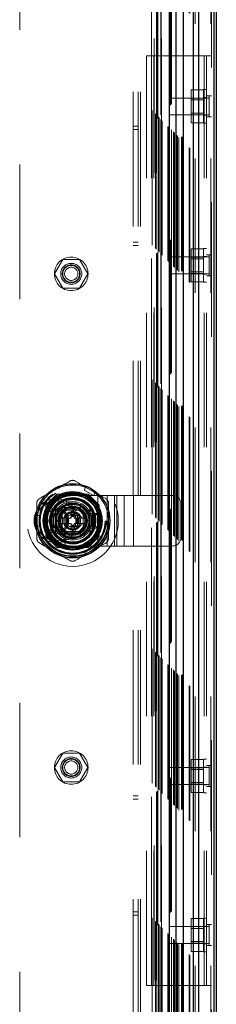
# Model space of a CAD drawing. Header units: inches. Extents: x 0.2 to 10.8, y 0.2 to 8.2.
# Tile 83 of 164: x 4.326 to 4.472, y 3.757 to 4.488. Entities that reach past the tile are written whole.
import ezdxf

# ---------------------------------------------------------------- set-up
doc = ezdxf.new("R2010")
doc.units = ezdxf.units.IN
doc.header["$MEASUREMENT"] = 0
doc.linetypes.add('HIDDEN', pattern=[0.075, 0.05, -0.025])

msp = doc.modelspace()

# ---------------------------------------------------------------- linework, layer by layer
at = {"color": 7, "linetype": 'HIDDEN', "lineweight": 18}
for p, q in [((4.4675754, 3.085296), (4.4675754, 5.1520855)), ((4.4681026, 5.1527937), (4.4681026, 3.085296)), ((4.4548571, 3.085296), (4.4548571, 5.146546)), ((4.4561299, 3.085296), (4.4561299, 5.1467013)), ((4.4515051, 3.0934764), (4.4515051, 5.1386057)), ((4.4520594, 3.0929307), (4.4520594, 5.1391535)), ((4.4429821, 3.1019994), (4.4429821, 5.1300827)), ((4.4440034, 3.1009586), (4.4440034, 5.1311235)), ((4.4460233, 3.1014382), (4.4460233, 5.1306439)), ((4.4467032, 3.1013741), (4.4467032, 5.1307081)), ((4.4358426, 3.1091389), (4.4358426, 5.1229432)), ((4.436281, 3.1087005), (4.436281, 5.1233816)), ((4.4367801, 5.1239057), (4.4367801, 3.1081764)), ((4.4370624, 3.1079191), (4.4370624, 5.1241631)), ((4.4377373, 5.124836), (4.4377373, 3.1072475)), ((4.4384538, 3.1065277), (4.4384538, 5.1255545)), ((4.4385342, 5.1256361), (4.4385342, 3.1064462)), ((4.4385527, 3.1064094), (4.4385527, 5.1256728)), ((4.4399097, 3.1050657), (4.4399097, 5.1270088)), ((4.4401541, 3.1048274), (4.4401541, 5.1272547)), ((4.4402439, 3.1047376), (4.4402439, 5.1273445)), ((4.4407323, 3.1042492), (4.4407323, 5.1278329)), ((4.442439, 3.1025404), (4.442439, 5.1295408)), ((4.4284622, 5.1155629), (4.4284622, 3.1165193)), ((4.4286351, 3.1163464), (4.4286351, 5.1157357)), ((4.4291927, 3.1157889), (4.4291927, 5.1162933)), ((4.4293372, 3.1156443), (4.4293372, 5.1164379)), ((4.4293372, 3.1156443), (4.4293372, 5.1164379)), ((4.4306836, 5.1178102), (4.4306836, 3.1142739)), ((4.4307122, 3.1142693), (4.4307122, 5.1178129)), ((4.4309622, 3.1140193), (4.4309622, 5.1180629)), ((4.4309622, 5.1180629), (4.4309622, 3.1140193)), ((4.4312122, 3.1137693), (4.4312122, 5.1183129)), ((4.4317122, 3.1132693), (4.4317122, 5.1188129)), ((4.4237092, 5.110809), (4.4237092, 3.1212736)), ((4.4241462, 3.1208353), (4.4241462, 5.1112469)), ((4.4266005, 3.118381), (4.4266005, 5.1137011)), ((4.4270643, 3.1179172), (4.4270643, 5.114165)), ((4.4274887, 5.114601), (4.4274887, 3.1174816)), ((4.4101526, 3.134746), (4.4101526, 5.097296)), ((4.4137526, 3.134746), (4.4137526, 5.097296)), ((4.4155526, 3.134746), (4.4155526, 5.097296)), ((4.4155526, 3.134746), (4.4155526, 5.097296)), ((4.4256487, 5.0745161), (4.4256487, 3.1575661)), ((4.4256487, 5.0745161), (4.4256487, 3.1575661)), ((4.4274487, 5.0745161), (4.4274487, 3.1575661)), ((4.4310487, 5.0745161), (4.4310487, 3.1575661)), ((4.3260487, 4.9807661), (4.3260487, 3.2513161)), ((4.4200026, 4.461446), (4.4236026, 4.461446)), ((4.4200026, 3.770646), (4.4200026, 4.461446)), ((4.4236026, 3.770646), (4.4236026, 4.461446)), ((4.4236026, 4.461446), (4.4254026, 4.461446)), ((4.4254026, 3.770646), (4.4254026, 4.461446)), ((4.4254026, 3.770646), (4.4254026, 4.461446)), ((4.4254026, 4.461446), (4.4627026, 4.461446)), ((4.4627026, 3.770646), (4.4627026, 4.461446)), ((4.4627026, 4.461446), (4.4681026, 4.461446)), ((4.4627026, 3.770646), (4.4627026, 4.461446)), ((4.4645026, 3.770646), (4.4645026, 4.461446)), ((4.4622526, 4.4362436), (4.4530026, 4.4362436)), ((4.4530026, 4.4362436), (4.4530026, 4.4300948)), ((4.4622526, 4.411446), (4.4622526, 4.436446)), ((4.4645026, 4.436446), (4.4622526, 4.436446)), ((4.4368526, 4.430196), (4.4368526, 4.417696)), ((4.4665401, 4.430196), (4.4368526, 4.430196)), ((4.4622526, 4.4300948), (4.4530026, 4.4300948)), ((4.4530026, 4.4300948), (4.4530026, 4.4177972)), ((4.4622526, 4.4288435), (4.4530026, 4.4288435)), ((4.4645026, 4.430571), (4.4622526, 4.430571)), ((4.4681026, 4.4317585), (4.4645026, 4.4317585)), ((4.4665401, 4.4317585), (4.4665401, 4.4161335)), ((4.4368526, 4.417696), (4.4665401, 4.417696)), ((4.4530026, 4.4190485), (4.4622526, 4.4190485)), ((4.4622526, 4.4177972), (4.4530026, 4.4177972)), ((4.4530026, 4.4177972), (4.4530026, 4.4116484)), ((4.4622526, 4.417321), (4.4645026, 4.417321)), ((4.4681026, 4.4161335), (4.4645026, 4.4161335)), ((4.4137526, 4.409271), (4.4101526, 4.409271)), ((4.4101526, 4.406771), (4.4137526, 4.406771)), ((4.4622526, 4.4116484), (4.4530026, 4.4116484)), ((4.4622526, 4.411446), (4.4645026, 4.411446)), ((4.4101526, 4.323021), (4.4137526, 4.323021)), ((4.4101526, 4.320521), (4.4137526, 4.320521)), ((4.4622526, 4.3181436), (4.4530026, 4.3181436)), ((4.4530026, 4.3181436), (4.4530026, 4.3119948)), ((4.4622526, 4.293346), (4.4622526, 4.318346)), ((4.4645026, 4.318346), (4.4622526, 4.318346)), ((4.4368526, 4.312096), (4.4368526, 4.299596)), ((4.4665401, 4.312096), (4.4368526, 4.312096)), ((4.4622526, 4.3119948), (4.4530026, 4.3119948)), ((4.4530026, 4.3119948), (4.4530026, 4.2996972)), ((4.4622526, 4.3107435), (4.4530026, 4.3107435)), ((4.4645026, 4.312471), (4.4622526, 4.312471)), ((4.4681026, 4.3136585), (4.4645026, 4.3136585)), ((4.4665401, 4.3136585), (4.4665401, 4.2980335)), ((4.35805, 4.3101505), (4.3519012, 4.2995005)), ((4.3703475, 4.3101505), (4.35805, 4.3101505)), ((4.3764963, 4.2995005), (4.3703475, 4.3101505)), ((4.3519012, 4.2995005), (4.35805, 4.2888505)), ((4.3703475, 4.2888505), (4.3764963, 4.2995005)), ((4.4368526, 4.299596), (4.4665401, 4.299596)), ((4.4530026, 4.3009485), (4.4622526, 4.3009485)), ((4.4622526, 4.2996972), (4.4530026, 4.2996972)), ((4.4530026, 4.2996972), (4.4530026, 4.2935484)), ((4.4622526, 4.299221), (4.4645026, 4.299221)), ((4.4681026, 4.2980335), (4.4645026, 4.2980335)), ((4.35805, 4.2888505), (4.3703475, 4.2888505)), ((4.4622526, 4.2935484), (4.4530026, 4.2935484)), ((4.4622526, 4.293346), (4.4645026, 4.293346)), ((4.3536239, 4.1358161), (4.3453987, 4.1275909)), ((4.3537139, 4.1357261), (4.3454887, 4.1275009)), ((4.3767236, 4.1358161), (4.3536239, 4.1358161)), ((4.3768135, 4.1357261), (4.3537139, 4.1357261)), ((4.3742845, 4.1356361), (4.3562429, 4.1356361)), ((4.3738623, 4.1387184), (4.3751416, 4.1409341)), ((4.3738623, 4.1387184), (4.3806814, 4.1347813)), ((4.3819607, 4.1369971), (4.3751416, 4.1409341)), ((4.3849487, 4.1275909), (4.3767236, 4.1358161)), ((4.3806814, 4.1347813), (4.3819607, 4.1369971)), ((4.3453987, 4.1275909), (4.3453987, 4.1044912)), ((4.3454887, 4.1275009), (4.3454887, 4.1044013)), ((4.3652627, 4.1347021), (4.3840127, 4.1347021)), ((4.3840127, 4.0972021), (4.3840127, 4.1347021)), ((4.3840127, 4.1347021), (4.3979186, 4.1347021)), ((4.3840127, 4.0972021), (4.3840127, 4.1347021)), ((4.3850387, 4.1275009), (4.3849487, 4.1275909)), ((4.3849487, 4.1044912), (4.3849487, 4.1275909)), ((4.3850387, 4.1044013), (4.3850387, 4.1275009)), ((4.3909656, 4.0972021), (4.3909656, 4.1347021)), ((4.3963993, 4.0972021), (4.3963993, 4.1347021)), ((4.3979186, 4.0972021), (4.3979186, 4.1347021)), ((4.3979186, 4.1347021), (4.4033522, 4.1347021)), ((4.4033522, 4.0972021), (4.4033522, 4.1347021)), ((4.4033522, 4.1347021), (4.4103052, 4.1347021)), ((4.4103052, 4.0972021), (4.4103052, 4.1347021)), ((4.4103052, 4.1347021), (4.4392627, 4.1347021)), ((4.4103052, 4.0972021), (4.4103052, 4.1347021)), ((4.4455127, 4.1034521), (4.4455127, 4.1284521)), ((4.3455787, 4.1249719), (4.3455787, 4.1069303)), ((4.3538985, 4.1159511), (4.3595811, 4.1257936)), ((4.3573877, 4.1238271), (4.3573877, 4.1080771)), ((4.3731377, 4.1238271), (4.3573877, 4.1238271)), ((4.3573897, 4.1216911), (4.3573897, 4.1102111)), ((4.3710037, 4.1238251), (4.3595237, 4.1238251)), ((4.3595811, 4.1257936), (4.3709463, 4.1257936)), ((4.3640826, 4.1218566), (4.3640826, 4.1207739)), ((4.3640826, 4.1218566), (4.3664448, 4.1218566)), ((4.3640826, 4.1207739), (4.3664448, 4.1207739)), ((4.3640826, 4.1207739), (4.3640826, 4.1203802)), ((4.3640826, 4.1203802), (4.3664448, 4.1203802)), ((4.3640826, 4.1203802), (4.3640826, 4.1202073)), ((4.3640826, 4.1202073), (4.3640826, 4.119569)), ((4.3640826, 4.1202073), (4.3664448, 4.1202073)), ((4.3664448, 4.1218566), (4.3664448, 4.1207739)), ((4.3664448, 4.1207739), (4.3664448, 4.1203802)), ((4.3664448, 4.1203802), (4.3664448, 4.1202073)), ((4.3664448, 4.1202073), (4.3664448, 4.119569)), ((4.3709463, 4.1257936), (4.3766289, 4.1159511)), ((4.3731377, 4.1080771), (4.3731377, 4.1238271)), ((4.3731377, 4.1102111), (4.3731377, 4.1216911)), ((4.3815824, 4.1214629), (4.3734182, 4.1214629)), ((4.3776377, 4.1104521), (4.3776377, 4.1214521)), ((4.3791377, 4.1199521), (4.3776377, 4.1214521)), ((4.3776377, 4.1214521), (4.3836377, 4.1214521)), ((4.3821377, 4.1199521), (4.3836377, 4.1214521)), ((4.3836377, 4.1214521), (4.3836377, 4.1104521)), ((4.3849487, 4.1069303), (4.3849487, 4.1249719)), ((4.3386889, 4.1198881), (4.3412474, 4.1198881)), ((4.3386889, 4.1120141), (4.3386889, 4.1198881)), ((4.3412474, 4.1120141), (4.3412474, 4.1198881)), ((4.3595811, 4.1061086), (4.3538985, 4.1159511)), ((4.3604409, 4.1179196), (4.3550351, 4.1179196)), ((4.3604409, 4.1139826), (4.3550351, 4.1139826)), ((4.3550351, 4.1139826), (4.3550888, 4.1138895)), ((4.3604409, 4.1179196), (4.3604409, 4.1139826)), ((4.3608346, 4.1179196), (4.3604409, 4.1179196)), ((4.3608346, 4.1139826), (4.3604409, 4.1139826)), ((4.3608346, 4.1179196), (4.3608346, 4.1139826)), ((4.3610075, 4.1179196), (4.3608346, 4.1179196)), ((4.3610075, 4.1139826), (4.3608346, 4.1139826)), ((4.3616459, 4.1179196), (4.3610075, 4.1179196)), ((4.3610075, 4.1179196), (4.3610075, 4.1139826)), ((4.3616459, 4.1139826), (4.3610075, 4.1139826)), ((4.3620634, 4.1179196), (4.3616459, 4.1179196)), ((4.3616459, 4.1179196), (4.3616459, 4.1139826)), ((4.3620634, 4.1139826), (4.3616459, 4.1139826)), ((4.3620634, 4.1179196), (4.3620634, 4.1139826)), ((4.3640826, 4.1179196), (4.3620634, 4.1179196)), ((4.3640826, 4.1139826), (4.3620634, 4.1139826)), ((4.3640826, 4.119569), (4.3640826, 4.1191514)), ((4.3640826, 4.119569), (4.3664448, 4.119569)), ((4.3640826, 4.1191514), (4.3640826, 4.1179196)), ((4.3640826, 4.1191514), (4.3664448, 4.1191514)), ((4.3640826, 4.1139826), (4.3640826, 4.1127508)), ((4.3664448, 4.119569), (4.3664448, 4.1191514)), ((4.3664448, 4.1191514), (4.3664448, 4.1179196)), ((4.368464, 4.1179196), (4.3664448, 4.1179196)), ((4.3664448, 4.1139826), (4.3664448, 4.1127508)), ((4.368464, 4.1139826), (4.3664448, 4.1139826)), ((4.368464, 4.1179196), (4.368464, 4.1139826)), ((4.3688816, 4.1179196), (4.368464, 4.1179196)), ((4.3688816, 4.1139826), (4.368464, 4.1139826)), ((4.3695199, 4.1179196), (4.3688816, 4.1179196)), ((4.3688816, 4.1179196), (4.3688816, 4.1139826)), ((4.3695199, 4.1139826), (4.3688816, 4.1139826)), ((4.3695199, 4.1179196), (4.3695199, 4.1139826)), ((4.3696928, 4.1179196), (4.3695199, 4.1179196)), ((4.3696928, 4.1139826), (4.3695199, 4.1139826)), ((4.3696928, 4.1179196), (4.3696928, 4.1139826)), ((4.3700865, 4.1179196), (4.3696928, 4.1179196)), ((4.3700865, 4.1139826), (4.3696928, 4.1139826)), ((4.3700865, 4.1179196), (4.3700865, 4.1139826)), ((4.3754923, 4.1179196), (4.3700865, 4.1179196)), ((4.3754923, 4.1139826), (4.3700865, 4.1139826)), ((4.3766289, 4.1159511), (4.3709463, 4.1061086)), ((4.3754923, 4.1179196), (4.3754386, 4.1180127)), ((4.3754386, 4.1138895), (4.3754923, 4.1139826)), ((4.3791377, 4.1119521), (4.3791377, 4.1199521)), ((4.3791377, 4.1199521), (4.3821377, 4.1199521)), ((4.3821377, 4.1199521), (4.3821377, 4.1119521)), ((4.3386889, 4.1120141), (4.3412474, 4.1120141)), ((4.3573877, 4.1080771), (4.3731377, 4.1080771)), ((4.3595237, 4.1080771), (4.3710037, 4.1080771)), ((4.3709463, 4.1061086), (4.3595811, 4.1061086)), ((4.3597519, 4.1077967), (4.3597519, 4.0996324)), ((4.3640826, 4.1127508), (4.3640826, 4.1123333)), ((4.3640826, 4.1127508), (4.3664448, 4.1127508)), ((4.3640826, 4.1123333), (4.3640826, 4.1116949)), ((4.3640826, 4.1123333), (4.3664448, 4.1123333)), ((4.3640826, 4.1116949), (4.3664448, 4.1116949)), ((4.3640826, 4.1116949), (4.3640826, 4.111522)), ((4.3640826, 4.111522), (4.3664448, 4.111522)), ((4.3640826, 4.111522), (4.3640826, 4.1111283)), ((4.3640826, 4.1111283), (4.3664448, 4.1111283)), ((4.3640826, 4.1111283), (4.3640826, 4.1100456)), ((4.3640826, 4.1100456), (4.3664448, 4.1100456)), ((4.3664448, 4.1127508), (4.3664448, 4.1123333)), ((4.3664448, 4.1123333), (4.3664448, 4.1116949)), ((4.3664448, 4.1116949), (4.3664448, 4.111522)), ((4.3664448, 4.111522), (4.3664448, 4.1111283)), ((4.3664448, 4.1111283), (4.3664448, 4.1100456)), ((4.3791377, 4.1119521), (4.3776377, 4.1104521)), ((4.3836377, 4.1104521), (4.3776377, 4.1104521)), ((4.3821377, 4.1119521), (4.3791377, 4.1119521)), ((4.3821377, 4.1119521), (4.3836377, 4.1104521)), ((4.3453987, 4.1044912), (4.3536239, 4.0962661)), ((4.3767236, 4.0962661), (4.3849487, 4.1044912)), ((4.3768135, 4.0961761), (4.3850387, 4.1044013)), ((4.3536239, 4.0962661), (4.3537139, 4.0961761)), ((4.3536239, 4.0962661), (4.3767236, 4.0962661)), ((4.3537139, 4.0961761), (4.3768135, 4.0961761)), ((4.3562429, 4.0962661), (4.3742845, 4.0962661)), ((4.3652627, 4.0972021), (4.3840127, 4.0972021)), ((4.3806814, 4.0971209), (4.3738623, 4.0931839)), ((4.3751416, 4.0909682), (4.3738623, 4.0931839)), ((4.3819607, 4.0949052), (4.3751416, 4.0909682)), ((4.3819607, 4.0949052), (4.3806814, 4.0971209)), ((4.3840127, 4.0972021), (4.3979186, 4.0972021)), ((4.3979186, 4.0972021), (4.4033522, 4.0972021)), ((4.4033522, 4.0972021), (4.4103052, 4.0972021)), ((4.4103052, 4.0972021), (4.4392627, 4.0972021)), ((4.35805, 3.9432316), (4.3519012, 3.9325816)), ((4.3703475, 3.9432316), (4.35805, 3.9432316)), ((4.3764963, 3.9325816), (4.3703475, 3.9432316)), ((4.4622526, 3.9385436), (4.4530026, 3.9385436)), ((4.4530026, 3.9385436), (4.4530026, 3.9323948)), ((4.4622526, 3.913746), (4.4622526, 3.938746)), ((4.4645026, 3.938746), (4.4622526, 3.938746)), ((4.3519012, 3.9325816), (4.35805, 3.9219316)), ((4.3703475, 3.9219316), (4.3764963, 3.9325816)), ((4.4368526, 3.932496), (4.4368526, 3.919996)), ((4.4665401, 3.932496), (4.4368526, 3.932496)), ((4.4622526, 3.9323948), (4.4530026, 3.9323948)), ((4.4530026, 3.9323948), (4.4530026, 3.9200972)), ((4.4622526, 3.9311435), (4.4530026, 3.9311435)), ((4.4645026, 3.932871), (4.4622526, 3.932871)), ((4.4681026, 3.9340585), (4.4645026, 3.9340585)), ((4.4665401, 3.9340585), (4.4665401, 3.9184335)), ((4.35805, 3.9219316), (4.3703475, 3.9219316)), ((4.4368526, 3.919996), (4.4665401, 3.919996)), ((4.4530026, 3.9213485), (4.4622526, 3.9213485)), ((4.4622526, 3.9200972), (4.4530026, 3.9200972)), ((4.4530026, 3.9200972), (4.4530026, 3.9139484)), ((4.4622526, 3.919621), (4.4645026, 3.919621)), ((4.4681026, 3.9184335), (4.4645026, 3.9184335)), ((4.4137526, 3.911571), (4.4101526, 3.911571)), ((4.4101526, 3.909071), (4.4137526, 3.909071)), ((4.4622526, 3.9139484), (4.4530026, 3.9139484)), ((4.4622526, 3.913746), (4.4645026, 3.913746)), ((4.4101526, 3.825321), (4.4137526, 3.825321)), ((4.4101526, 3.822821), (4.4137526, 3.822821)), ((4.4622526, 3.8204436), (4.4530026, 3.8204436)), ((4.4530026, 3.8204436), (4.4530026, 3.8142948)), ((4.4622526, 3.795646), (4.4622526, 3.820646)), ((4.4645026, 3.820646), (4.4622526, 3.820646)), ((4.4368526, 3.814396), (4.4368526, 3.801896)), ((4.4665401, 3.814396), (4.4368526, 3.814396)), ((4.4622526, 3.8142948), (4.4530026, 3.8142948)), ((4.4530026, 3.8142948), (4.4530026, 3.8019972)), ((4.4622526, 3.8130435), (4.4530026, 3.8130435)), ((4.4645026, 3.814771), (4.4622526, 3.814771)), ((4.4681026, 3.8159585), (4.4645026, 3.8159585)), ((4.4665401, 3.8159585), (4.4665401, 3.8003335)), ((4.4368526, 3.801896), (4.4665401, 3.801896)), ((4.4530026, 3.8032485), (4.4622526, 3.8032485)), ((4.4622526, 3.8019972), (4.4530026, 3.8019972)), ((4.4530026, 3.8019972), (4.4530026, 3.7958484)), ((4.4622526, 3.801521), (4.4645026, 3.801521)), ((4.4681026, 3.8003335), (4.4645026, 3.8003335)), ((4.4622526, 3.7958484), (4.4530026, 3.7958484)), ((4.4622526, 3.795646), (4.4645026, 3.795646)), ((4.4200026, 3.770646), (4.4236026, 3.770646)), ((4.4236026, 3.770646), (4.4254026, 3.770646)), ((4.4254026, 3.770646), (4.4627026, 3.770646)), ((4.4627026, 3.770646), (4.4681026, 3.770646))]:
    msp.add_line(p, q, dxfattribs=at)
at = {"color": 7, "linetype": 'Continuous', "lineweight": 25}
for p, q in [((4.470121, 3.085296), (4.470121, 5.1520855)), ((4.4717026, 5.1527937), (4.4717026, 3.085296)), ((4.4548571, 3.085296), (4.4548571, 5.146546)), ((4.4586754, 3.085296), (4.4586754, 5.1467013)), ((4.4475487, 3.1009586), (4.4475487, 5.1311235)), ((4.4367801, 5.1239057), (4.4367801, 3.1081764)), ((4.442098, 3.1064094), (4.442098, 5.1256728)), ((4.3504999, 4.1241639), (4.3504999, 4.1077383)), ((4.3800275, 4.1241639), (4.3800275, 4.1077383))]:
    msp.add_line(p, q, dxfattribs=at)
at = {"color": 7, "linetype": 'HIDDEN', "lineweight": 18, "flags": 128}
for points in [[(4.3785511, 4.1389656), (4.3754334, 4.140503), (4.3749949, 4.1406801)], [(4.381814, 4.1367431), (4.3814414, 4.1370343), (4.3785511, 4.1389656)], [(4.3389821, 4.1198881), (4.3389162, 4.1194198), (4.3386889, 4.1159511)], [(4.3386889, 4.1159511), (4.3389162, 4.1124824), (4.3389821, 4.1120141)], [(4.3749949, 4.0912221), (4.3754334, 4.0913992), (4.3785511, 4.0929367)], [(4.3785511, 4.0929367), (4.3814414, 4.0948679), (4.381814, 4.0951591)]]:
    msp.add_lwpolyline(points, dxfattribs=at)
at = {"color": 7, "linetype": 'HIDDEN', "lineweight": 18}
for centre, radius in [((4.3641987, 4.2995005), 0.0125), ((4.3641987, 4.2995005), 0.0078125), ((4.3641987, 4.2995005), 0.006625), ((4.3641987, 4.2995005), 0.00625), ((4.3641987, 4.2995005), 0.0048975), ((4.3652637, 4.1159511), 0.03385), ((4.3651987, 4.1160411), 0.02625), ((4.3652637, 4.1159511), 0.0249197), ((4.3652637, 4.1159511), 0.0249016), ((4.3652637, 4.1159511), 0.0245361), ((4.3652637, 4.1159511), 0.0240157), ((4.3652637, 4.1159511), 0.021752), ((4.3652637, 4.1159511), 0.0216535), ((4.3652637, 4.1159511), 0.0202756), ((4.3652637, 4.1159511), 0.0200551), ((4.3652637, 4.1159511), 0.0191929), ((4.3529526, 4.115996), 0.01625), ((4.3529526, 4.115996), 0.01475), ((4.3529526, 4.115996), 0.01475), ((4.3652637, 4.1159511), 0.0162402), ((4.3652637, 4.1159511), 0.0158465), ((4.3652637, 4.1159511), 0.0158465), ((4.3652637, 4.1159511), 0.015748), ((4.3652637, 4.1159511), 0.0142717), ((4.3652637, 4.1159511), 0.0125984), ((4.3652637, 4.1159511), 0.0120079), ((4.3529526, 4.115996), 0.009375), ((4.3529526, 4.115996), 0.0083), ((4.3529526, 4.115996), 0.0053), ((4.3652637, 4.1159511), 0.0103346), ((4.3652637, 4.1159511), 0.0098425), ((4.3652637, 4.1159511), 0.0097441), ((4.3652637, 4.1159511), 0.0089567), ((4.3652637, 4.1159511), 0.0059055), ((4.3652637, 4.1159511), 0.0048396), ((4.3652637, 4.1159511), 0.0046978), ((4.3641987, 3.9325816), 0.0125), ((4.3641987, 3.9325816), 0.0078125), ((4.3641987, 3.9325816), 0.006625), ((4.3641987, 3.9325816), 0.00625), ((4.3641987, 3.9325816), 0.0048975)]:
    msp.add_circle(centre, radius, dxfattribs=at)
at = {"color": 7, "linetype": 'Continuous', "lineweight": 25}
for radius in [0.0275591, 0.0217689, 0.0214905, 0.0206693, 0.019685, 0.0192632, 0.0108268]:
    msp.add_circle((4.3652637, 4.1159511), radius, dxfattribs=at)
at = {"color": 7, "linetype": 'HIDDEN', "lineweight": 18}
for centre, radius, start, end in [((4.3652637, 4.1159511), 0.0265748, 68.5196243, 120), ((4.3652637, 4.1159511), 0.0265748, 120, 171.4803757), ((4.3652637, 4.1159511), 0.0265748, 0, 51.4803757), ((4.3652627, 4.1159521), 0.01875, 90, 270), ((4.3652637, 4.1159511), 0.0172244, 18.6629249, 251.3370751), ((4.3652637, 4.1159511), 0.0130906, 7.3528467, 175.552299), ((4.3652637, 4.1159511), 0.0132874, 10.98225, 167.5591528), ((4.4392627, 4.1284521), 0.00625, 0, 90), ((4.3652637, 4.1159511), 0.0103816, 108.5459072, 131.4540928), ((4.3652637, 4.1159511), 0.0068898, 16.6015496, 163.3984504), ((4.3652637, 4.1159511), 0.0064961, 17.6397014, 162.3602986), ((4.3652637, 4.1159511), 0.0172244, 251.3370751, 18.6629249), ((4.3652637, 4.1159511), 0.0103816, 48.5459072, 71.4540928), ((4.3652637, 4.1159511), 0.0132874, 191.9005369, 270), ((4.3652637, 4.1159511), 0.0130906, 189.0369276, 270), ((4.3652637, 4.1159511), 0.0103816, 168.5459072, 169.0697518), ((4.3652637, 4.1159511), 0.0103816, 190.9302482, 191.4540928), ((4.3652637, 4.1159511), 0.0068898, 196.6015496, 343.3984504), ((4.3652637, 4.1159511), 0.0064961, 197.6397014, 342.3602986), ((4.3652637, 4.1159511), 0.002748, 115.4548319, 134.2475009), ((4.3652637, 4.1159511), 0.002748, 225.7524991, 244.5451681), ((4.3652637, 4.1159511), 0.0130906, 270, 354.2412475), ((4.3652637, 4.1159511), 0.0132874, 270, 349.2593124), ((4.3652637, 4.1159511), 0.002748, 45.7524991, 64.5451681), ((4.3652637, 4.1159511), 0.002748, 295.4548319, 314.2475009), ((4.3652637, 4.1159511), 0.0103816, 10.9302482, 11.4540928), ((4.3652637, 4.1159511), 0.0103816, 348.5459072, 349.0697518), ((4.3652637, 4.1159511), 0.0265748, 308.5196243, 0), ((4.3652637, 4.1159511), 0.0265748, 188.5196243, 240), ((4.3652637, 4.1159511), 0.0103816, 228.5459072, 251.4540928), ((4.3652637, 4.1159511), 0.0103816, 288.5459072, 311.4540928), ((4.4392627, 4.1034521), 0.00625, 270, 0), ((4.3652637, 4.1159511), 0.0265748, 240, 291.4803757)]:
    msp.add_arc(centre, radius, start, end, dxfattribs=at)
at = {"color": 7, "linetype": 'Continuous', "lineweight": 25}
for radius, start, end in [(0.0167323, 40.1191669, 139.8808331), (0.0168944, 150.9137041, 209.0862959), (0.0168944, 330.9137041, 29.0862959), (0.0167323, 220.1191669, 319.8808331)]:
    msp.add_arc((4.3652637, 4.1159511), radius, start, end, dxfattribs=at)
at = {"color": 7, "linetype": 'HIDDEN', "lineweight": 18}
for points, knots in [([(4.4276814, 5.1147832), (4.4276826, 5.1122547), (4.4276862, 5.1051337), (4.427686, 5.0930438), (4.427685, 5.0785758), (4.4276844, 5.0639183), (4.427685, 5.0410108), (4.4276848, 5.0097736), (4.4276849, 4.9360372), (4.4276848, 4.7910909), (4.4276849, 4.5086152), (4.4276846, 4.077621), (4.4276859, 3.6331582), (4.4276838, 3.3303091), (4.4276852, 3.2141816), (4.4276841, 3.1866174), (4.4276856, 3.1639238), (4.4276861, 3.1464935), (4.4276835, 3.1351556), (4.4276783, 3.1255839), (4.4276716, 3.1198271), (4.4276686, 3.1173121)], [0, 0, 0, 0, 0.00379765, 0.01069499, 0.01815785, 0.02552707, 0.03270908, 0.05256256, 0.07244224, 0.14345371, 0.27025726, 0.49669217, 0.79076348, 0.93779553, 0.95154085, 0.9651753, 0.97919423, 0.98562426, 0.99135384, 0.99622264, 1, 1, 1, 1]), ([(4.3632952, 4.1455005), (4.363594, 4.1456731), (4.3639095, 4.1458037), (4.3645731, 4.1459822), (4.3649194, 4.1460278), (4.3656047, 4.1460281), (4.3659529, 4.1459823), (4.3666141, 4.145805), (4.3669334, 4.1456731), (4.3672322, 4.1455005)], [0, 0, 0, 0, 0.25, 0.25, 0.5, 0.5, 0.75, 0.75, 1, 1, 1, 1]), ([(4.3386889, 4.129021), (4.3386889, 4.1293661), (4.3387335, 4.1297046), (4.3389108, 4.1303686), (4.3390443, 4.1306913), (4.3393867, 4.131285), (4.3396005, 4.1315636), (4.3400847, 4.1320475), (4.3403586, 4.1322581), (4.3406574, 4.1324306)], [0, 0, 0, 0, 0.25, 0.25, 0.5, 0.5, 0.75, 0.75, 1, 1, 1, 1]), ([(4.38987, 4.1324306), (4.3901688, 4.1322581), (4.3904397, 4.1320502), (4.3909261, 4.1315647), (4.3911388, 4.1312877), (4.3914817, 4.1306943), (4.3916161, 4.1303698), (4.3917931, 4.1297086), (4.3918385, 4.1293661), (4.3918385, 4.129021)], [0, 0, 0, 0, 0.25, 0.25, 0.5, 0.5, 0.75, 0.75, 1, 1, 1, 1]), ([(4.3836481, 4.1214629), (4.3836481, 4.1214629), (4.3835915, 4.1214629), (4.3833774, 4.1214629), (4.3832194, 4.1214629), (4.3828345, 4.1214629), (4.3826046, 4.1214629), (4.3821133, 4.1214629), (4.3818487, 4.1214629), (4.3815824, 4.1214629)], [0, 0, 0, 0, 0.25, 0.25, 0.5, 0.5, 0.75, 0.75, 1, 1, 1, 1]), ([(4.3406574, 4.0994716), (4.3403586, 4.0996442), (4.3400877, 4.099852), (4.3396013, 4.1003375), (4.3393886, 4.1006145), (4.3390457, 4.1012079), (4.3389113, 4.1015324), (4.3387343, 4.1021936), (4.3386889, 4.1025361), (4.3386889, 4.1028812)], [0, 0, 0, 0, 0.25, 0.25, 0.5, 0.5, 0.75, 0.75, 1, 1, 1, 1]), ([(4.3597519, 4.0996324), (4.3597519, 4.099366), (4.3597519, 4.099105), (4.3597519, 4.0986099), (4.3597519, 4.0983824), (4.3597519, 4.0978021), (4.3597519, 4.0975667), (4.3597519, 4.0975667)], [0, 0, 0, 0, 0.25, 0.25, 0.5, 0.5, 1, 1, 1, 1]), ([(4.3918385, 4.1028812), (4.3918385, 4.1025361), (4.3917939, 4.1021976), (4.3916166, 4.1015336), (4.3914831, 4.1012109), (4.3911407, 4.1006173), (4.3909269, 4.1003387), (4.3904427, 4.0998547), (4.3901688, 4.0996442), (4.38987, 4.0994716)], [0, 0, 0, 0, 0.25, 0.25, 0.5, 0.5, 0.75, 0.75, 1, 1, 1, 1]), ([(4.3672322, 4.0864017), (4.3669334, 4.0862292), (4.3666179, 4.0860985), (4.3659543, 4.0859201), (4.365608, 4.0858744), (4.3649227, 4.0858741), (4.3645745, 4.0859199), (4.3639133, 4.0860973), (4.363594, 4.0862291), (4.3632952, 4.0864017)], [0, 0, 0, 0, 0.25, 0.25, 0.5, 0.5, 0.75, 0.75, 1, 1, 1, 1])]:
    msp.add_open_spline(points, degree=3, knots=knots, dxfattribs=at)
for points in [[(4.3519763, 4.1389656), (4.3557639, 4.1411523), (4.3595353, 4.1433297), (4.3632952, 4.1455005)], [(4.3751416, 4.1409341), (4.3724963, 4.1424613), (4.3698607, 4.1439829), (4.3672322, 4.1455005)], [(4.3406574, 4.1324306), (4.3444173, 4.1346014), (4.3481887, 4.1367788), (4.3519763, 4.1389656)], [(4.38987, 4.1324306), (4.3872415, 4.1339482), (4.3846059, 4.1354698), (4.3819607, 4.1369971)], [(4.3386889, 4.1198881), (4.3386889, 4.1229426), (4.3386889, 4.1259859), (4.3386889, 4.129021)], [(4.3918385, 4.129021), (4.3918385, 4.1246795), (4.3918385, 4.1203247), (4.3918385, 4.1159511)], [(4.3918385, 4.1159511), (4.3918385, 4.1115775), (4.3918385, 4.1072227), (4.3918385, 4.1028812)], [(4.3386889, 4.1028812), (4.3386889, 4.1059163), (4.3386889, 4.1089597), (4.3386889, 4.1120141)], [(4.3519763, 4.0929367), (4.3481887, 4.0951234), (4.3444173, 4.0973008), (4.3406574, 4.0994716)], [(4.38987, 4.0994716), (4.3872415, 4.097954), (4.3846059, 4.0964324), (4.3819607, 4.0949052)], [(4.3632952, 4.0864017), (4.3595353, 4.0885725), (4.3557639, 4.0907499), (4.3519763, 4.0929367)], [(4.3751416, 4.0909682), (4.3724963, 4.0894409), (4.3698607, 4.0879193), (4.3672322, 4.0864017)]]:
    msp.add_open_spline(points, degree=3, dxfattribs=at)
at = {"color": 7, "linetype": 'Continuous', "lineweight": 25}
for points, knots in [([(4.3523765, 4.126623), (4.352291, 4.1265197), (4.3521536, 4.12638), (4.351835, 4.1260391), (4.3516548, 4.1258379), (4.3513038, 4.1254048), (4.3511295, 4.1251697), (4.3508, 4.124679), (4.3506452, 4.1244251), (4.3504999, 4.1241639)], [0, 0, 0, 0, 0.25, 0.25, 0.5, 0.5, 0.75, 0.75, 1, 1, 1, 1]), ([(4.3524684, 4.1051692), (4.3524684, 4.1051692), (4.3524684, 4.1052009), (4.3524684, 4.1053231), (4.3524684, 4.1054152), (4.3524684, 4.1056501), (4.3524684, 4.1057919), (4.3524684, 4.1061185), (4.3524684, 4.1063044), (4.3524684, 4.1068997), (4.3524684, 4.1073569), (4.3524684, 4.1083341), (4.3524684, 4.1088465), (4.3524684, 4.1099043), (4.3524684, 4.110453), (4.3524684, 4.1115493), (4.3524684, 4.1120995), (4.3524684, 4.113754), (4.3524684, 4.114862), (4.3524684, 4.1170842), (4.3524684, 4.1182034), (4.3524684, 4.120421), (4.3524684, 4.121529), (4.3524684, 4.1231006), (4.3524684, 4.1236139), (4.3524684, 4.1245816), (4.3524684, 4.1250309), (4.3524684, 4.1258199), (4.3524684, 4.1261434), (4.3524684, 4.1264916), (4.3524684, 4.1265816), (4.3524684, 4.1267017), (4.3524684, 4.126733), (4.3524684, 4.126733)], [0, 0, 0, 0, 0.03125, 0.03125, 0.0625, 0.0625, 0.09375, 0.09375, 0.125, 0.125, 0.1875, 0.1875, 0.25, 0.25, 0.3125, 0.3125, 0.375, 0.375, 0.5, 0.5, 0.625, 0.625, 0.75, 0.75, 0.8125, 0.8125, 0.875, 0.875, 0.9375, 0.9375, 0.96875, 0.96875, 1, 1, 1, 1]), ([(4.378059, 4.126733), (4.378059, 4.126733), (4.378059, 4.1267013), (4.378059, 4.1265791), (4.378059, 4.126487), (4.378059, 4.1262521), (4.378059, 4.1261103), (4.378059, 4.1257837), (4.378059, 4.1255979), (4.378059, 4.1250026), (4.378059, 4.1245454), (4.378059, 4.1235681), (4.378059, 4.1230557), (4.378059, 4.1219979), (4.378059, 4.1214492), (4.378059, 4.1203529), (4.378059, 4.1198027), (4.378059, 4.1181483), (4.378059, 4.1170402), (4.378059, 4.114818), (4.378059, 4.1136988), (4.378059, 4.1114812), (4.378059, 4.1103732), (4.378059, 4.1088016), (4.378059, 4.1082883), (4.378059, 4.1073206), (4.378059, 4.1068713), (4.378059, 4.1060823), (4.378059, 4.1057588), (4.378059, 4.1054106), (4.378059, 4.1053206), (4.378059, 4.1052005), (4.378059, 4.1051692), (4.378059, 4.1051692)], [0, 0, 0, 0, 0.03125, 0.03125, 0.0625, 0.0625, 0.09375, 0.09375, 0.125, 0.125, 0.1875, 0.1875, 0.25, 0.25, 0.3125, 0.3125, 0.375, 0.375, 0.5, 0.5, 0.625, 0.625, 0.75, 0.75, 0.8125, 0.8125, 0.875, 0.875, 0.9375, 0.9375, 0.96875, 0.96875, 1, 1, 1, 1]), ([(4.3800275, 4.1241639), (4.3798823, 4.1244249), (4.3797282, 4.1246777), (4.3794015, 4.1251645), (4.3792263, 4.1254014), (4.3788735, 4.1258369), (4.3786934, 4.1260379), (4.3783754, 4.1263783), (4.3782365, 4.1265197), (4.3781509, 4.126623)], [0, 0, 0, 0, 0.25, 0.25, 0.5, 0.5, 0.75, 0.75, 1, 1, 1, 1]), ([(4.3523765, 4.1052792), (4.352291, 4.1053825), (4.3521536, 4.1055222), (4.351835, 4.1058631), (4.3516548, 4.1060644), (4.3513038, 4.1064974), (4.3511295, 4.1067326), (4.3508, 4.1072232), (4.3506452, 4.1074771), (4.3504999, 4.1077383)], [0, 0, 0, 0, 0.25, 0.25, 0.5, 0.5, 0.75, 0.75, 1, 1, 1, 1]), ([(4.3800275, 4.1077383), (4.3798823, 4.1074773), (4.3797282, 4.1072245), (4.3794015, 4.1067377), (4.3792263, 4.1065009), (4.3788735, 4.1060653), (4.3786934, 4.1058643), (4.3783754, 4.1055239), (4.3782365, 4.1053826), (4.3781509, 4.1052792)], [0, 0, 0, 0, 0.25, 0.25, 0.5, 0.5, 0.75, 0.75, 1, 1, 1, 1])]:
    msp.add_open_spline(points, degree=3, knots=knots, dxfattribs=at)

doc.saveas('drawing.dxf')
